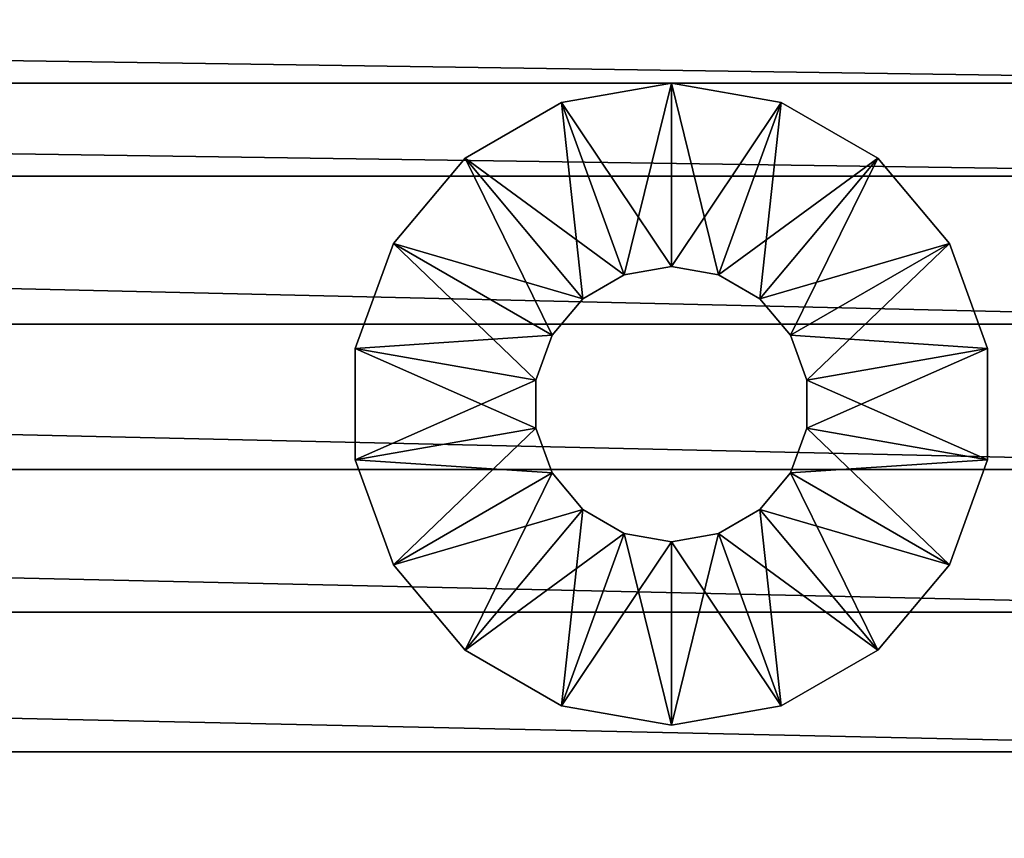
# Model space of a CAD drawing. Header units: inches. Extents: x 0 to 9.4, y -25 to 0.
# Tile 28 of 111: x 7 to 8.4, y -22.3 to -21.2. Entities that reach past the tile are written whole.
import ezdxf

# ---------------------------------------------------------------- set-up
doc = ezdxf.new("R2010")
doc.units = ezdxf.units.IN
doc.header["$LTSCALE"] = 25.4
doc.layers.add('A-FURN-3-ST', color=150, linetype='Continuous')
doc.layers.add('A-FURN-3-ST-GD', color=252, linetype='Continuous')

msp = doc.modelspace()

# ---------------------------------------------------------------- meshes
at = {"layer": 'A-FURN-3-ST'}
mesh = msp.add_polyface(dxfattribs=at)
corners = [(0.1823, -8.5586, 7.5062), (0.1805, -8.5576, 7.5041), (0.1805, -8.7846, 7.3903), (0.1823, -8.7856, 7.3924), (0.1845, -8.5594, 7.5079), (0.1845, -8.7865, 7.3942), (0.1871, -8.56, 7.5092), (0.1871, -8.7871, 7.3955), (0.1901, -8.5605, 7.5102), (0.1901, -8.7875, 7.3964), (0.1935, -8.5608, 7.5108), (0.1935, -8.7878, 7.397), (0.1823, -8.337, 7.6326), (0.1805, -8.336, 7.6305), (0.1845, -8.3378, 7.6343), (0.1871, -8.3385, 7.6356), (0.1901, -8.3389, 7.6366), (0.1935, -8.3392, 7.6372), (0.1823, -7.2694, 8.4787), (0.1845, -7.2703, 8.4805), (0.1871, -7.2709, 8.4818), (0.1901, -7.2713, 8.4827), (0.1935, -7.2716, 8.4833), (0.1805, -7.2685, 8.4766), (0.1823, -6.4282, 9.4883), (0.1845, -6.4291, 9.49), (0.1871, -6.4297, 9.4913), (0.1901, -6.4301, 9.4923), (0.1935, -6.4304, 9.4928), (0.1974, -8.5608, 7.5109), (0.1974, -8.3393, 7.6374), (0.1974, -7.2717, 8.4835), (0.1974, -6.4305, 9.493), (0.3337, -23.3547, 0.3121), (0.3337, -0.4595, 0.3031), (0.3337, -0.4525, 0.5048), (0.1773, -23.5111, 0.3151), (0.1773, -0.3031, 0.3001), (9.1844, -7.2717, 8.4835), (9.1844, -8.3393, 7.6374), (9.1844, -8.5608, 7.511), (0.3337, -23.3477, 0.5139), (9.0481, -0.4525, 0.5048)]
mesh.append_faces([[corners[k] for k in face] for face in [(0, 1, 2), (2, 3, 0), (4, 0, 3), (3, 5, 4), (6, 4, 5), (5, 7, 6), (8, 6, 7), (7, 9, 8), (10, 8, 9), (9, 11, 10), (12, 13, 1), (1, 0, 12), (14, 12, 0), (0, 4, 14), (15, 14, 4), (4, 6, 15), (16, 15, 6), (6, 8, 16), (17, 16, 8), (8, 10, 17), (13, 12, 18), (19, 18, 12), (12, 14, 19), (20, 19, 14), (14, 15, 20), (21, 20, 15), (15, 16, 21), (22, 21, 16), (16, 17, 22), (23, 18, 24), (25, 24, 18), (18, 19, 25), (26, 25, 19), (19, 20, 26), (27, 26, 20), (20, 21, 27), (28, 27, 21), (21, 22, 28), (29, 10, 11), (30, 17, 10), (10, 29, 30), (31, 22, 17), (17, 30, 31), (32, 28, 22), (22, 31, 32), (36, 37, 34), (32, 31, 38), (31, 30, 39), (30, 29, 40)]])
mesh.append_faces([[corners[k] for k in face] for face in [(33, 34, 35), (41, 35, 42)]], dxfattribs={"vtx2": -1})
mesh = msp.add_polyface(dxfattribs=at)
corners = [(9.2013, -13.4746, 7.3053), (9.1995, -13.4755, 7.3074), (9.1995, -13.6938, 7.4016), (9.1973, -13.6946, 7.4033), (9.1973, -13.4764, 7.3091), (9.1947, -13.6952, 7.4046), (9.1947, -13.477, 7.3104), (9.1917, -13.6957, 7.4056), (9.1917, -13.4774, 7.3114), (9.1883, -13.6959, 7.4062), (9.1882, -13.4777, 7.312), (9.2013, -13.6928, 7.3995), (9.1995, -13.9082, 7.5062), (9.1973, -13.909, 7.5079), (9.1947, -13.9096, 7.5092), (9.1917, -13.9101, 7.5102), (9.1883, -13.9103, 7.5107), (9.2013, -13.9072, 7.5041), (9.1995, -14.1186, 7.6204), (9.1973, -14.1194, 7.6221), (9.1947, -14.12, 7.6234), (9.1917, -14.1205, 7.6244), (9.1882, -14.1207, 7.625), (9.2013, -14.1176, 7.6183), (9.1995, -16.4063, 8.7712), (9.1973, -16.4071, 8.7729), (9.1947, -16.4078, 8.7743), (9.1917, -16.4082, 8.7752), (9.1882, -16.4085, 8.7758), (9.1844, -13.696, 7.4064), (9.1844, -13.4778, 7.3121), (9.1844, -13.9104, 7.5109), (9.1844, -14.1208, 7.6251), (9.1844, -16.4086, 8.776), (9.0481, -0.4595, 0.3031), (9.0481, -23.3547, 0.3121), (9.0481, -23.3477, 0.5139), (9.2045, -0.3031, 0.3001), (9.2045, -23.5111, 0.3151), (0.1974, -13.4778, 7.3121), (0.1974, -13.696, 7.4064), (0.1974, -13.9104, 7.5109), (0.1974, -14.1208, 7.6251), (9.0481, -0.4525, 0.5048), (0.3337, -23.3477, 0.5139)]
mesh.append_faces([[corners[k] for k in face] for face in [(0, 1, 2), (3, 2, 1), (1, 4, 3), (5, 3, 4), (4, 6, 5), (7, 5, 6), (6, 8, 7), (9, 7, 8), (8, 10, 9), (11, 2, 12), (13, 12, 2), (2, 3, 13), (14, 13, 3), (3, 5, 14), (15, 14, 5), (5, 7, 15), (16, 15, 7), (7, 9, 16), (17, 12, 18), (19, 18, 12), (12, 13, 19), (20, 19, 13), (13, 14, 20), (21, 20, 14), (14, 15, 21), (22, 21, 15), (15, 16, 22), (23, 18, 24), (25, 24, 18), (18, 19, 25), (26, 25, 19), (19, 20, 26), (27, 26, 20), (20, 21, 27), (28, 27, 21), (21, 22, 28), (29, 9, 10), (10, 30, 29), (31, 16, 9), (9, 29, 31), (32, 22, 16), (16, 31, 32), (33, 28, 22), (22, 32, 33), (37, 38, 35), (29, 30, 39), (31, 29, 40), (32, 31, 41), (33, 32, 42)]])
mesh.append_faces([[corners[k] for k in face] for face in [(34, 35, 36), (43, 36, 44)]], dxfattribs={"vtx2": -1})
mesh = msp.add_polyface(dxfattribs=at)
corners = [(9.2013, -6.4273, 9.4862), (9.1995, -6.4282, 9.4883), (9.1995, -7.2694, 8.4787), (9.1973, -7.2703, 8.4805), (9.1973, -6.4291, 9.49), (9.1947, -7.2709, 8.4818), (9.1947, -6.4297, 9.4913), (9.1917, -7.2713, 8.4827), (9.1917, -6.4301, 9.4923), (9.1883, -7.2716, 8.4833), (9.1883, -6.4304, 9.4928), (9.2013, -7.2685, 8.4766), (9.1995, -8.337, 7.6326), (9.1973, -8.3378, 7.6343), (9.1947, -8.3385, 7.6357), (9.1917, -8.3389, 7.6366), (9.1883, -8.3392, 7.6372), (9.2013, -8.336, 7.6305), (9.1995, -8.5586, 7.5062), (9.1973, -8.5594, 7.5079), (9.1947, -8.56, 7.5092), (9.1917, -8.5605, 7.5102), (9.1883, -8.5608, 7.5108), (9.2013, -8.5576, 7.5041), (9.1995, -8.7856, 7.3924), (9.1973, -8.7865, 7.3942), (9.1947, -8.7871, 7.3955), (9.1917, -8.7875, 7.3964), (9.1883, -8.7878, 7.397), (9.1844, -7.2717, 8.4835), (9.1844, -6.4305, 9.493), (9.1844, -8.3393, 7.6374), (9.1844, -8.5608, 7.511), (9.1844, -8.7879, 7.3972), (9.0481, -23.3477, 0.5139), (9.0481, -0.4525, 0.5048), (9.0481, -0.4595, 0.3031), (9.0481, -23.3547, 0.3121), (9.2045, -0.3031, 0.3001), (0.1974, -6.4305, 9.493), (0.1974, -7.2717, 8.4835), (0.1974, -8.3393, 7.6374), (0.1974, -8.5608, 7.5109)]
mesh.append_faces([[corners[k] for k in face] for face in [(0, 1, 2), (3, 2, 1), (1, 4, 3), (5, 3, 4), (4, 6, 5), (7, 5, 6), (6, 8, 7), (9, 7, 8), (8, 10, 9), (11, 2, 12), (13, 12, 2), (2, 3, 13), (14, 13, 3), (3, 5, 14), (15, 14, 5), (5, 7, 15), (16, 15, 7), (7, 9, 16), (17, 12, 18), (19, 18, 12), (12, 13, 19), (20, 19, 13), (13, 14, 20), (21, 20, 14), (14, 15, 21), (22, 21, 15), (15, 16, 22), (23, 18, 24), (25, 24, 18), (18, 19, 25), (26, 25, 19), (19, 20, 26), (27, 26, 20), (20, 21, 27), (28, 27, 21), (21, 22, 28), (29, 9, 10), (10, 30, 29), (31, 16, 9), (9, 29, 31), (32, 22, 16), (16, 31, 32), (33, 28, 22), (22, 32, 33), (37, 36, 38), (29, 30, 39), (31, 29, 40), (32, 31, 41), (33, 32, 42)]])
mesh.append_faces([[corners[k] for k in face] for face in [(34, 35, 36)]], dxfattribs={"vtx2": -1})
mesh = msp.add_polyface(dxfattribs=at)
corners = [(0.1823, -14.1186, 7.6204), (0.1805, -14.1176, 7.6183), (0.1805, -16.4053, 8.7691), (0.1823, -16.4063, 8.7712), (0.1845, -14.1194, 7.6221), (0.1845, -16.4071, 8.7729), (0.1871, -14.12, 7.6234), (0.1871, -16.4078, 8.7743), (0.1901, -14.1205, 7.6244), (0.1901, -16.4082, 8.7752), (0.1935, -14.1207, 7.625), (0.1935, -16.4085, 8.7758), (0.1823, -13.9082, 7.5062), (0.1845, -13.909, 7.5079), (0.1871, -13.9096, 7.5092), (0.1901, -13.9101, 7.5102), (0.1935, -13.9103, 7.5107), (0.1805, -13.9072, 7.5041), (0.1823, -13.6938, 7.4016), (0.1845, -13.6946, 7.4033), (0.1871, -13.6952, 7.4046), (0.1901, -13.6957, 7.4056), (0.1935, -13.6959, 7.4062), (0.1805, -13.6928, 7.3995), (0.1823, -13.4755, 7.3074), (0.1845, -13.4764, 7.3091), (0.1871, -13.477, 7.3104), (0.1901, -13.4774, 7.3114), (0.1935, -13.4777, 7.312), (0.1974, -14.1208, 7.6251), (0.1974, -16.4086, 8.776), (0.1974, -13.9104, 7.5109), (0.1974, -13.696, 7.4064), (0.1974, -13.4778, 7.3121), (0.3337, -0.4525, 0.5048), (0.3337, -23.3477, 0.5139), (0.3337, -23.3547, 0.3121), (0.3337, -0.4595, 0.3031), (0.1773, -23.5111, 0.3151), (9.1844, -13.696, 7.4064), (9.1844, -13.9104, 7.5109), (9.1844, -14.1208, 7.6251), (9.1844, -16.4086, 8.776)]
mesh.append_faces([[corners[k] for k in face] for face in [(0, 1, 2), (2, 3, 0), (4, 0, 3), (3, 5, 4), (6, 4, 5), (5, 7, 6), (8, 6, 7), (7, 9, 8), (10, 8, 9), (9, 11, 10), (1, 0, 12), (13, 12, 0), (0, 4, 13), (14, 13, 4), (4, 6, 14), (15, 14, 6), (6, 8, 15), (16, 15, 8), (8, 10, 16), (17, 12, 18), (19, 18, 12), (12, 13, 19), (20, 19, 13), (13, 14, 20), (21, 20, 14), (14, 15, 21), (22, 21, 15), (15, 16, 22), (23, 18, 24), (25, 24, 18), (18, 19, 25), (26, 25, 19), (19, 20, 26), (27, 26, 20), (20, 21, 27), (28, 27, 21), (21, 22, 28), (29, 10, 11), (11, 30, 29), (31, 16, 10), (10, 29, 31), (32, 22, 16), (16, 31, 32), (33, 28, 22), (22, 32, 33), (37, 36, 38), (33, 32, 39), (32, 31, 40), (31, 29, 41), (29, 30, 42)]])
mesh.append_faces([[corners[k] for k in face] for face in [(34, 35, 36)]], dxfattribs={"vtx2": -1})
mesh = msp.add_polyface(dxfattribs=at)
corners = [(0.1901, -18.8767, 9.521), (0.1935, -18.877, 9.5216), (0.1935, -18.739, 9.5125), (0.1901, -18.7387, 9.512), (0.1935, -18.5997, 9.5012), (0.1974, -21.3851, 9.1213), (0.1935, -21.385, 9.1211), (0.1935, -21.5931, 9.0287), (0.1974, -21.254, 9.1746), (0.1935, -21.2539, 9.1744), (0.1974, -21.1219, 9.2248), (0.1935, -21.1218, 9.2246), (0.1974, -20.9885, 9.2718), (0.1935, -20.9884, 9.2716), (0.1974, -20.8534, 9.3156), (0.1935, -20.8533, 9.3154), (0.1974, -20.7161, 9.3561), (0.1935, -20.716, 9.3559), (0.1974, -20.5762, 9.3933), (0.1935, -20.5761, 9.3931), (0.1974, -20.4334, 9.4271), (0.1935, -20.4333, 9.4269), (0.1974, -20.2141, 9.4695), (0.1935, -20.2141, 9.4693), (0.1974, -19.9934, 9.5006), (0.1935, -19.9933, 9.5004), (0.1974, -19.7714, 9.5214), (0.1935, -19.7713, 9.5212), (0.1974, -19.5484, 9.5329), (0.1935, -19.5483, 9.5327), (0.1974, -19.3249, 9.5361), (0.1935, -19.3248, 9.5359), (0.1974, -19.101, 9.5321), (0.1935, -19.1009, 9.5319), (0.1974, -18.8771, 9.5218), (0.1974, -18.7391, 9.5127), (0.1974, -18.5998, 9.5014), (9.1844, -18.7391, 9.5127), (9.1844, -18.8771, 9.5218), (9.1844, -19.101, 9.5321), (9.1844, -19.3249, 9.5361), (9.1844, -19.5484, 9.5329), (9.1844, -19.7714, 9.5214), (9.1844, -19.9934, 9.5006), (9.1844, -20.2141, 9.4695), (9.1844, -20.4334, 9.4271), (9.1844, -20.5762, 9.3933), (9.1844, -20.7161, 9.3561), (9.1844, -20.8534, 9.3156), (9.1844, -20.9885, 9.2718), (9.1844, -21.1219, 9.2248), (9.1844, -21.254, 9.1746), (9.1844, -21.3851, 9.1213)]
mesh.append_faces([[corners[k] for k in face] for face in [(0, 1, 2), (3, 2, 4), (5, 6, 7), (8, 9, 6), (6, 5, 8), (10, 11, 9), (9, 8, 10), (12, 13, 11), (11, 10, 12), (14, 15, 13), (13, 12, 14), (16, 17, 15), (15, 14, 16), (18, 19, 17), (17, 16, 18), (20, 21, 19), (19, 18, 20), (22, 23, 21), (21, 20, 22), (24, 25, 23), (23, 22, 24), (26, 27, 25), (25, 24, 26), (28, 29, 27), (27, 26, 28), (30, 31, 29), (29, 28, 30), (32, 33, 31), (31, 30, 32), (34, 1, 33), (33, 32, 34), (35, 2, 1), (1, 34, 35), (36, 4, 2), (2, 35, 36), (36, 35, 37), (35, 34, 38), (34, 32, 39), (32, 30, 40), (30, 28, 41), (28, 26, 42), (26, 24, 43), (24, 22, 44), (22, 20, 45), (20, 18, 46), (18, 16, 47), (16, 14, 48), (14, 12, 49), (12, 10, 50), (10, 8, 51), (8, 5, 52)]])
mesh = msp.add_polyface(dxfattribs=at)
corners = [(9.1917, -18.5994, 9.5007), (9.1882, -18.5997, 9.5012), (9.1882, -18.739, 9.5125), (9.1844, -18.7391, 9.5127), (9.1844, -18.5998, 9.5014), (9.1844, -18.8771, 9.5218), (9.1882, -18.877, 9.5216), (9.1844, -19.101, 9.5321), (9.1882, -19.1009, 9.5319), (9.1844, -19.3249, 9.5361), (9.1882, -19.3248, 9.5359), (9.1844, -19.5484, 9.5329), (9.1882, -19.5483, 9.5327), (9.1844, -19.7714, 9.5214), (9.1882, -19.7713, 9.5212), (9.1844, -19.9934, 9.5006), (9.1882, -19.9933, 9.5004), (9.1844, -20.2141, 9.4695), (9.1882, -20.2141, 9.4693), (9.1844, -20.4334, 9.4271), (9.1882, -20.4333, 9.4269), (9.1844, -20.5762, 9.3933), (9.1882, -20.5761, 9.3931), (9.1844, -20.7161, 9.3561), (9.1882, -20.716, 9.3559), (9.1844, -20.8534, 9.3156), (9.1882, -20.8533, 9.3154), (9.1844, -20.9885, 9.2718), (9.1882, -20.9884, 9.2716), (9.1844, -21.1219, 9.2248), (9.1882, -21.1218, 9.2246), (9.1844, -21.254, 9.1746), (9.1882, -21.2539, 9.1744), (9.1844, -21.3851, 9.1213), (9.1882, -21.385, 9.1211), (9.1844, -21.5932, 9.0289), (0.1974, -18.5998, 9.5014), (0.1974, -18.7391, 9.5127), (0.1974, -18.8771, 9.5218), (0.1974, -19.101, 9.5321), (0.1974, -19.3249, 9.5361), (0.1974, -19.5484, 9.5329), (0.1974, -19.7714, 9.5214), (0.1974, -19.9934, 9.5006), (0.1974, -20.2141, 9.4695), (0.1974, -20.4334, 9.4271), (0.1974, -20.5762, 9.3933), (0.1974, -20.7161, 9.3561), (0.1974, -20.8534, 9.3156), (0.1974, -20.9885, 9.2718), (0.1974, -21.1219, 9.2248), (0.1974, -21.254, 9.1746), (0.1974, -21.3851, 9.1213)]
mesh.append_faces([[corners[k] for k in face] for face in [(0, 1, 2), (3, 2, 1), (1, 4, 3), (5, 6, 2), (2, 3, 5), (7, 8, 6), (6, 5, 7), (9, 10, 8), (8, 7, 9), (11, 12, 10), (10, 9, 11), (13, 14, 12), (12, 11, 13), (15, 16, 14), (14, 13, 15), (17, 18, 16), (16, 15, 17), (19, 20, 18), (18, 17, 19), (21, 22, 20), (20, 19, 21), (23, 24, 22), (22, 21, 23), (25, 26, 24), (24, 23, 25), (27, 28, 26), (26, 25, 27), (29, 30, 28), (28, 27, 29), (31, 32, 30), (30, 29, 31), (33, 34, 32), (32, 31, 33), (34, 33, 35), (3, 4, 36), (5, 3, 37), (7, 5, 38), (9, 7, 39), (11, 9, 40), (13, 11, 41), (15, 13, 42), (17, 15, 43), (19, 17, 44), (21, 19, 45), (23, 21, 46), (25, 23, 47), (27, 25, 48), (29, 27, 49), (31, 29, 50), (33, 31, 51), (35, 33, 52)]])
mesh = msp.add_polyface(dxfattribs=at)
corners = [(9.1917, -21.5929, 9.0281), (9.1882, -21.5931, 9.0287), (9.1882, -21.7974, 8.9277), (9.1844, -21.5932, 9.0289), (9.1882, -21.385, 9.1211), (9.1844, -21.7975, 8.9279), (9.1844, -21.998, 8.8187), (9.1882, -21.9979, 8.8185), (9.1844, -22.1944, 8.7016), (9.1882, -22.1943, 8.7014), (9.1844, -22.3868, 8.5768), (9.1882, -22.3867, 8.5766), (9.1844, -22.575, 8.4448), (9.1882, -22.5749, 8.4446), (9.1844, -22.7589, 8.3057), (9.1882, -22.7588, 8.3055), (9.1844, -22.8967, 8.1953), (9.1882, -22.8967, 8.1951), (9.1844, -23.0309, 8.0826), (9.1882, -23.0308, 8.0824), (9.1844, -23.1617, 7.9671), (9.1882, -23.1616, 7.9669), (9.1844, -23.2897, 7.8484), (9.1882, -23.2896, 7.8482), (9.1844, -23.4151, 7.7259), (9.1882, -23.415, 7.7257), (9.1844, -23.5383, 7.5991), (9.1882, -23.5383, 7.5989), (9.1844, -23.6599, 7.4674), (9.1882, -23.6598, 7.4672), (9.1844, -23.8124, 7.2883), (9.1882, -23.8123, 7.2881), (9.1844, -23.5563, 0.4104), (9.1883, -23.5562, 0.4102), (9.1883, -23.7146, 0.4265), (9.1844, -23.7147, 0.4267), (0.3337, -23.3477, 0.5139), (9.0481, -23.3477, 0.5139), (9.0481, -23.3547, 0.3121), (0.3337, -23.3547, 0.3121), (9.2045, -23.5111, 0.3151), (0.1773, -23.5111, 0.3151), (0.1974, -21.5932, 9.0289), (0.1974, -21.7975, 8.9279), (0.1974, -21.998, 8.8187), (0.1974, -22.1944, 8.7016), (0.1974, -22.3868, 8.5768), (0.1974, -22.575, 8.4448), (0.1974, -22.7589, 8.3057), (0.1974, -22.8967, 8.1953), (0.1974, -23.0309, 8.0826), (0.1974, -23.1617, 7.9671), (0.1974, -23.2897, 7.8484), (0.1974, -23.4151, 7.7259), (0.1974, -23.5383, 7.5991), (0.1974, -23.6599, 7.4674), (0.1974, -23.7147, 0.4267)]
mesh.append_faces([[corners[k] for k in face] for face in [(0, 1, 2), (3, 1, 4), (5, 2, 1), (1, 3, 5), (6, 7, 2), (2, 5, 6), (8, 9, 7), (7, 6, 8), (10, 11, 9), (9, 8, 10), (12, 13, 11), (11, 10, 12), (14, 15, 13), (13, 12, 14), (16, 17, 15), (15, 14, 16), (18, 19, 17), (17, 16, 18), (20, 21, 19), (19, 18, 20), (22, 23, 21), (21, 20, 22), (24, 25, 23), (23, 22, 24), (26, 27, 25), (25, 24, 26), (28, 29, 27), (27, 26, 28), (30, 31, 29), (29, 28, 30), (32, 33, 34), (34, 35, 32), (36, 37, 38), (39, 38, 40), (41, 40, 32), (5, 3, 42), (6, 5, 43), (8, 6, 44), (10, 8, 45), (12, 10, 46), (14, 12, 47), (16, 14, 48), (18, 16, 49), (20, 18, 50), (22, 20, 51), (24, 22, 52), (26, 24, 53), (28, 26, 54), (30, 28, 55), (32, 35, 56)]])
mesh = msp.add_polyface(dxfattribs=at)
corners = [(0.1974, -23.7147, 0.4267), (0.1935, -23.7146, 0.4265), (0.1935, -23.5562, 0.4102), (0.1974, -23.5563, 0.4104), (0.1935, -23.8123, 7.2881), (0.1974, -23.8124, 7.2883), (0.1974, -23.6599, 7.4674), (0.1935, -23.6598, 7.4672), (0.1974, -23.5383, 7.5991), (0.1935, -23.5383, 7.5989), (0.1974, -23.4151, 7.7259), (0.1935, -23.415, 7.7257), (0.1974, -23.2897, 7.8484), (0.1935, -23.2896, 7.8482), (0.1974, -23.1617, 7.9671), (0.1935, -23.1616, 7.9669), (0.1974, -23.0309, 8.0826), (0.1935, -23.0308, 8.0824), (0.1974, -22.8967, 8.1953), (0.1935, -22.8967, 8.1951), (0.1974, -22.7589, 8.3057), (0.1935, -22.7588, 8.3055), (0.1974, -22.575, 8.4448), (0.1974, -22.3868, 8.5768), (0.1935, -22.3867, 8.5766), (0.1935, -22.5749, 8.4446), (0.1974, -22.1944, 8.7016), (0.1935, -22.1943, 8.7014), (0.1974, -21.998, 8.8187), (0.1935, -21.9979, 8.8185), (0.1974, -21.7975, 8.9279), (0.1935, -21.7974, 8.9277), (0.1974, -21.5932, 9.0289), (0.1935, -21.5931, 9.0287), (0.1974, -21.3851, 9.1213), (9.0481, -23.3547, 0.3121), (0.3337, -23.3547, 0.3121), (0.3337, -23.3477, 0.5139), (9.2045, -23.5111, 0.3151), (0.1773, -23.5111, 0.3151), (9.1844, -23.5563, 0.4104), (0.1773, -23.5473, 0.3913), (0.1775, -23.549, 0.3949), (0.1781, -23.5505, 0.3982), (0.1791, -23.5519, 0.401), (0.1805, -23.553, 0.4035), (0.1823, -23.554, 0.4056), (0.1845, -23.5548, 0.4073), (0.1871, -23.5555, 0.4087), (0.1901, -23.5559, 0.4096), (9.1844, -21.5932, 9.0289), (9.1844, -21.7975, 8.9279), (9.1844, -21.998, 8.8187), (9.1844, -22.1944, 8.7016), (9.1844, -22.3868, 8.5768), (9.1844, -22.575, 8.4448), (9.1844, -22.7589, 8.3057), (9.1844, -22.8967, 8.1953), (9.1844, -23.0309, 8.0826), (9.1844, -23.1617, 7.9671), (9.1844, -23.2897, 7.8484), (9.1844, -23.4151, 7.7259), (9.1844, -23.5383, 7.5991), (9.1844, -23.6599, 7.4674), (9.1844, -23.8124, 7.2883)]
mesh.append_faces([[corners[k] for k in face] for face in [(0, 1, 2), (2, 3, 0), (4, 5, 6), (7, 6, 8), (9, 8, 10), (11, 10, 12), (13, 12, 14), (15, 14, 16), (17, 16, 18), (19, 18, 20), (21, 20, 22), (23, 24, 25), (25, 22, 23), (26, 27, 24), (24, 23, 26), (28, 29, 27), (27, 26, 28), (30, 31, 29), (29, 28, 30), (32, 33, 31), (31, 30, 32), (33, 32, 34), (35, 36, 37), (38, 39, 36), (39, 40, 41), (40, 42, 41), (40, 43, 42), (40, 44, 43), (40, 45, 44), (40, 46, 45), (40, 47, 46), (40, 48, 47), (40, 49, 48), (40, 2, 49), (40, 3, 2), (34, 32, 50), (32, 30, 51), (30, 28, 52), (28, 26, 53), (26, 23, 54), (23, 22, 55), (22, 20, 56), (20, 18, 57), (18, 16, 58), (16, 14, 59), (14, 12, 60), (12, 10, 61), (10, 8, 62), (8, 6, 63), (6, 5, 64), (0, 3, 40)]])
at = {"layer": 'A-FURN-3-ST-GD'}
mesh = msp.add_polyface(dxfattribs=at)
corners = [(7.8868, -21.5237, 0), (7.7986, -21.2812, 0), (7.953, -21.254, 0), (7.953, -21.5121, 0), (7.8868, -21.5237, 0.129), (7.953, -21.5121, 0.129), (7.8868, -21.5237, 0.2581), (7.953, -21.5121, 0.2581), (7.8868, -21.5237, 0.3871), (7.953, -21.5121, 0.3871), (7.8868, -21.5237, 0.5161), (7.953, -21.5121, 0.5161), (7.8868, -21.5237, 0.6451), (7.953, -21.5121, 0.6451), (7.7986, -21.2812, 0.6451), (7.953, -21.254, 0.6451), (7.7986, -21.2812, 0.5161), (7.953, -21.254, 0.5161), (7.7986, -21.2812, 0.3871), (7.953, -21.254, 0.3871), (7.7986, -21.2812, 0.2581), (7.953, -21.254, 0.2581), (7.7986, -21.2812, 0.129), (7.953, -21.254, 0.129), (7.8286, -21.5573, 0), (7.6628, -21.3597, 0), (7.6628, -21.3597, 0.6451), (7.8286, -21.5573, 0.6451), (7.6628, -21.3597, 0.5161), (7.6628, -21.3597, 0.3871), (7.6628, -21.3597, 0.2581), (7.6628, -21.3597, 0.129), (7.7854, -21.6088, 0), (7.5619, -21.4798, 0), (7.5619, -21.4798, 0.6451), (7.5619, -21.4798, 0.5161), (7.5619, -21.4798, 0.3871), (7.5619, -21.4798, 0.2581), (7.5619, -21.4798, 0.129), (7.5083, -21.6272, 0.2581), (7.5083, -21.6272, 0.129), (7.5083, -21.6272, 0)]
mesh.append_faces([[corners[k] for k in face] for face in [(4, 0, 3), (4, 3, 5), (6, 4, 5), (6, 5, 7), (8, 6, 7), (8, 7, 9), (10, 8, 9), (10, 9, 11), (12, 10, 11), (12, 11, 13), (16, 14, 15), (16, 15, 17), (18, 16, 17), (18, 17, 19), (20, 18, 19), (20, 19, 21), (22, 20, 21), (22, 21, 23), (1, 22, 23), (1, 23, 2), (28, 26, 14), (28, 14, 16), (29, 28, 16), (29, 16, 18), (30, 29, 18), (30, 18, 20), (31, 30, 20), (31, 20, 22), (25, 31, 22), (25, 22, 1), (35, 34, 26), (35, 26, 28), (36, 35, 28), (36, 28, 29), (37, 36, 29), (37, 29, 30), (38, 37, 30), (38, 30, 31), (33, 38, 31), (33, 31, 25), (39, 36, 37), (40, 37, 38), (41, 38, 33)]])
mesh.append_faces([[corners[k] for k in face] for face in [(0, 2, 3), (14, 13, 15), (24, 1, 0), (26, 12, 14), (32, 25, 24), (34, 27, 26)]], dxfattribs={"vtx0": -1, "vtx1": -1})
mesh.append_faces([[corners[k] for k in face] for face in [(0, 1, 2), (14, 12, 13), (24, 25, 1), (26, 27, 12), (32, 33, 25)]], dxfattribs={"vtx0": -1, "vtx2": -1})
mesh = msp.add_polyface(dxfattribs=at)
corners = [(8.3442, -21.4798, 0.2581), (8.3442, -21.4798, 0.3871), (8.3978, -21.6272, 0.3871), (8.3442, -21.4798, 0.129), (8.3978, -21.6272, 0.2581), (8.3442, -21.4798, 0), (8.3978, -21.6272, 0.129), (8.0775, -21.5573, 0), (8.2433, -21.3597, 0), (8.2433, -21.3597, 0.6451), (8.0775, -21.5573, 0.6451), (8.1207, -21.6088, 0.6451), (8.3442, -21.4798, 0.6451), (8.2433, -21.3597, 0.5161), (8.3442, -21.4798, 0.5161), (8.2433, -21.3597, 0.3871), (8.2433, -21.3597, 0.2581), (8.2433, -21.3597, 0.129), (8.0192, -21.5237, 0), (8.1075, -21.2812, 0), (8.1075, -21.2812, 0.6451), (8.0192, -21.5237, 0.6451), (8.1075, -21.2812, 0.5161), (8.1075, -21.2812, 0.3871), (8.1075, -21.2812, 0.2581), (8.1075, -21.2812, 0.129), (7.953, -21.5121, 0), (7.953, -21.254, 0), (7.953, -21.5121, 0.129), (8.0192, -21.5237, 0.129), (7.953, -21.5121, 0.2581), (8.0192, -21.5237, 0.2581), (7.953, -21.5121, 0.3871), (8.0192, -21.5237, 0.3871), (7.953, -21.5121, 0.5161), (8.0192, -21.5237, 0.5161), (7.953, -21.5121, 0.6451), (7.953, -21.254, 0.6451), (7.953, -21.254, 0.5161), (7.953, -21.254, 0.3871), (7.953, -21.254, 0.2581), (7.953, -21.254, 0.129)]
mesh.append_faces([[corners[k] for k in face] for face in [(0, 1, 2), (3, 0, 4), (5, 3, 6), (13, 9, 12), (13, 12, 14), (15, 13, 14), (15, 14, 1), (16, 15, 1), (16, 1, 0), (17, 16, 0), (17, 0, 3), (8, 17, 3), (8, 3, 5), (22, 20, 9), (22, 9, 13), (23, 22, 13), (23, 13, 15), (24, 23, 15), (24, 15, 16), (25, 24, 16), (25, 16, 17), (19, 25, 17), (19, 17, 8), (28, 26, 18), (28, 18, 29), (30, 28, 29), (30, 29, 31), (32, 30, 31), (32, 31, 33), (34, 32, 33), (34, 33, 35), (36, 34, 35), (36, 35, 21), (38, 37, 20), (38, 20, 22), (39, 38, 22), (39, 22, 23), (40, 39, 23), (40, 23, 24), (41, 40, 24), (41, 24, 25), (27, 41, 25), (27, 25, 19)]])
mesh.append_faces([[corners[k] for k in face] for face in [(9, 11, 12), (18, 8, 7), (20, 10, 9), (26, 19, 18), (37, 21, 20)]], dxfattribs={"vtx0": -1, "vtx1": -1})
mesh.append_faces([[corners[k] for k in face] for face in [(7, 8, 5), (9, 10, 11), (18, 19, 8), (20, 21, 10), (26, 27, 19), (37, 36, 21)]], dxfattribs={"vtx0": -1, "vtx2": -1})
mesh = msp.add_polyface(dxfattribs=at)
corners = [(7.8286, -21.5573, 0.129), (7.8286, -21.5573, 0), (7.8868, -21.5237, 0), (7.8868, -21.5237, 0.129), (7.8286, -21.5573, 0.2581), (7.8868, -21.5237, 0.2581), (7.8286, -21.5573, 0.3871), (7.8868, -21.5237, 0.3871), (7.8286, -21.5573, 0.5161), (7.8868, -21.5237, 0.5161), (7.8286, -21.5573, 0.6451), (7.8868, -21.5237, 0.6451), (7.7854, -21.6088, 0.129), (7.7854, -21.6088, 0), (7.7854, -21.6088, 0.2581), (7.7854, -21.6088, 0.3871), (7.7854, -21.6088, 0.5161), (7.7854, -21.6088, 0.6451), (7.5619, -21.4798, 0.6451), (7.7624, -21.672, 0), (7.5083, -21.6272, 0), (7.5619, -21.4798, 0), (7.7624, -21.672, 0.129), (7.7624, -21.672, 0.2581), (7.7624, -21.672, 0.3871), (7.7624, -21.672, 0.5161), (7.7624, -21.672, 0.6451), (7.5083, -21.6272, 0.6451), (7.5083, -21.6272, 0.5161), (7.5619, -21.4798, 0.5161), (7.5083, -21.6272, 0.3871), (7.5619, -21.4798, 0.3871), (7.5083, -21.6272, 0.2581), (7.5083, -21.6272, 0.129), (7.5619, -21.4798, 0.2581), (7.5619, -21.4798, 0.129), (7.7624, -21.7392, 0), (7.7624, -21.7392, 0.129), (7.7624, -21.7392, 0.2581), (7.7624, -21.7392, 0.3871), (7.7624, -21.7392, 0.5161), (7.7624, -21.7392, 0.6451), (7.5083, -21.784, 0.6451), (7.5083, -21.784, 0.5161), (7.5083, -21.784, 0.3871), (7.5083, -21.784, 0.2581), (7.5083, -21.784, 0.129), (7.5083, -21.784, 0)]
mesh.append_faces([[corners[k] for k in face] for face in [(0, 1, 2), (0, 2, 3), (4, 0, 3), (4, 3, 5), (6, 4, 5), (6, 5, 7), (8, 6, 7), (8, 7, 9), (10, 8, 9), (10, 9, 11), (12, 13, 1), (12, 1, 0), (14, 12, 0), (14, 0, 4), (15, 14, 4), (15, 4, 6), (16, 15, 6), (16, 6, 8), (17, 16, 8), (17, 8, 10), (22, 19, 13), (22, 13, 12), (23, 22, 12), (23, 12, 14), (24, 23, 14), (24, 14, 15), (25, 24, 15), (25, 15, 16), (26, 25, 16), (26, 16, 17), (28, 27, 18), (28, 18, 29), (30, 28, 29), (30, 29, 31), (32, 30, 31), (33, 32, 34), (20, 33, 35), (37, 19, 22), (38, 22, 23), (39, 23, 24), (40, 24, 25), (41, 25, 26), (43, 27, 28), (44, 28, 30), (45, 30, 32), (46, 32, 33), (47, 33, 20)]])
mesh.append_faces([[corners[k] for k in face] for face in [(19, 21, 13), (27, 17, 18), (36, 20, 19), (42, 26, 27)]], dxfattribs={"vtx0": -1, "vtx1": -1})
mesh.append_faces([[corners[k] for k in face] for face in [(18, 17, 10), (19, 20, 21), (27, 26, 17)]], dxfattribs={"vtx0": -1, "vtx2": -1})
mesh = msp.add_polyface(dxfattribs=at)
corners = [(8.1437, -21.672, 0), (8.3978, -21.6272, 0), (8.3978, -21.784, 0), (8.1437, -21.672, 0.129), (8.1437, -21.7392, 0), (8.1437, -21.672, 0.2581), (8.1437, -21.7392, 0.129), (8.1437, -21.672, 0.3871), (8.1437, -21.7392, 0.2581), (8.1437, -21.672, 0.5161), (8.1437, -21.7392, 0.3871), (8.1437, -21.672, 0.6451), (8.1437, -21.7392, 0.5161), (8.3978, -21.6272, 0.6451), (8.1437, -21.7392, 0.6451), (8.3978, -21.6272, 0.5161), (8.3978, -21.784, 0.6451), (8.3978, -21.6272, 0.3871), (8.3978, -21.784, 0.5161), (8.3978, -21.6272, 0.2581), (8.3978, -21.784, 0.3871), (8.3978, -21.6272, 0.129), (8.3978, -21.784, 0.2581), (8.3978, -21.784, 0.129), (8.1207, -21.6088, 0), (8.3442, -21.4798, 0), (8.1207, -21.6088, 0.129), (8.1207, -21.6088, 0.2581), (8.1207, -21.6088, 0.3871), (8.1207, -21.6088, 0.5161), (8.1207, -21.6088, 0.6451), (8.3442, -21.4798, 0.6451), (8.3442, -21.4798, 0.5161), (8.3442, -21.4798, 0.3871), (8.3442, -21.4798, 0.2581), (8.3442, -21.4798, 0.129), (8.0775, -21.5573, 0), (8.0775, -21.5573, 0.129), (8.0775, -21.5573, 0.2581), (8.0775, -21.5573, 0.3871), (8.0775, -21.5573, 0.5161), (8.0775, -21.5573, 0.6451), (8.0192, -21.5237, 0.129), (8.0192, -21.5237, 0), (8.0192, -21.5237, 0.2581), (8.0192, -21.5237, 0.3871), (8.0192, -21.5237, 0.5161), (8.0192, -21.5237, 0.6451)]
mesh.append_faces([[corners[k] for k in face] for face in [(3, 0, 4), (5, 3, 6), (7, 5, 8), (9, 7, 10), (11, 9, 12), (15, 13, 16), (17, 15, 18), (19, 17, 20), (21, 19, 22), (1, 21, 23), (26, 24, 0), (26, 0, 3), (27, 26, 3), (27, 3, 5), (28, 27, 5), (28, 5, 7), (29, 28, 7), (29, 7, 9), (30, 29, 9), (30, 9, 11), (32, 31, 13), (32, 13, 15), (33, 32, 15), (33, 15, 17), (34, 17, 19), (35, 19, 21), (25, 21, 1), (37, 36, 24), (37, 24, 26), (38, 37, 26), (38, 26, 27), (39, 38, 27), (39, 27, 28), (40, 39, 28), (40, 28, 29), (41, 40, 29), (41, 29, 30), (42, 43, 36), (42, 36, 37), (44, 42, 37), (44, 37, 38), (45, 44, 38), (45, 38, 39), (46, 45, 39), (46, 39, 40), (47, 46, 40), (47, 40, 41)]])
mesh.append_faces([[corners[k] for k in face] for face in [(24, 1, 0), (31, 11, 13), (36, 25, 24)]], dxfattribs={"vtx0": -1, "vtx1": -1})
mesh.append_faces([[corners[k] for k in face] for face in [(0, 1, 2), (13, 11, 14), (24, 25, 1), (31, 30, 11)]], dxfattribs={"vtx0": -1, "vtx2": -1})
mesh = msp.add_polyface(dxfattribs=at)
corners = [(7.7624, -21.7392, 0), (7.5083, -21.784, 0), (7.5083, -21.6272, 0), (7.7624, -21.7392, 0.129), (7.7624, -21.672, 0), (7.7624, -21.7392, 0.2581), (7.7624, -21.672, 0.129), (7.7624, -21.7392, 0.3871), (7.7624, -21.672, 0.2581), (7.7624, -21.7392, 0.5161), (7.7624, -21.672, 0.3871), (7.7624, -21.7392, 0.6451), (7.7624, -21.672, 0.5161), (7.5083, -21.784, 0.6451), (7.7624, -21.672, 0.6451), (7.5083, -21.784, 0.5161), (7.5083, -21.6272, 0.6451), (7.5083, -21.784, 0.3871), (7.5083, -21.6272, 0.5161), (7.5083, -21.784, 0.2581), (7.5083, -21.6272, 0.3871), (7.5083, -21.784, 0.129), (7.5083, -21.6272, 0.2581), (7.5083, -21.6272, 0.129), (7.7854, -21.8024, 0), (7.5619, -21.9314, 0), (7.7854, -21.8024, 0.129), (7.7854, -21.8024, 0.2581), (7.7854, -21.8024, 0.3871), (7.7854, -21.8024, 0.5161), (7.7854, -21.8024, 0.6451), (7.5619, -21.9314, 0.6451), (7.5619, -21.9314, 0.5161), (7.5619, -21.9314, 0.3871), (7.5619, -21.9314, 0.2581), (7.5619, -21.9314, 0.129), (7.8286, -21.8539, 0), (7.8286, -21.8539, 0.129), (7.8286, -21.8539, 0.2581), (7.8286, -21.8539, 0.3871), (7.8286, -21.8539, 0.5161), (7.8286, -21.8539, 0.6451), (7.8868, -21.8875, 0.129), (7.8868, -21.8875, 0), (7.8868, -21.8875, 0.2581), (7.8868, -21.8875, 0.3871), (7.8868, -21.8875, 0.5161), (7.8868, -21.8875, 0.6451)]
mesh.append_faces([[corners[k] for k in face] for face in [(3, 0, 4), (5, 3, 6), (7, 5, 8), (9, 7, 10), (11, 9, 12), (15, 13, 16), (17, 15, 18), (19, 17, 20), (21, 19, 22), (1, 21, 23), (26, 24, 0), (26, 0, 3), (27, 26, 3), (27, 3, 5), (28, 27, 5), (28, 5, 7), (29, 28, 7), (29, 7, 9), (30, 29, 9), (30, 9, 11), (32, 13, 15), (33, 15, 17), (34, 17, 19), (35, 34, 19), (35, 19, 21), (25, 35, 21), (25, 21, 1), (37, 36, 24), (37, 24, 26), (38, 37, 26), (38, 26, 27), (39, 38, 27), (39, 27, 28), (40, 39, 28), (40, 28, 29), (41, 40, 29), (41, 29, 30), (42, 43, 36), (42, 36, 37), (44, 42, 37), (44, 37, 38), (45, 44, 38), (45, 38, 39), (46, 45, 39), (46, 39, 40), (47, 46, 40), (47, 40, 41)]])
mesh.append_faces([[corners[k] for k in face] for face in [(24, 1, 0), (31, 11, 13), (36, 25, 24)]], dxfattribs={"vtx0": -1, "vtx1": -1})
mesh.append_faces([[corners[k] for k in face] for face in [(0, 1, 2), (13, 11, 14), (24, 25, 1), (31, 30, 11)]], dxfattribs={"vtx0": -1, "vtx2": -1})
mesh = msp.add_polyface(dxfattribs=at)
corners = [(8.0775, -21.8539, 0.129), (8.0775, -21.8539, 0), (8.0192, -21.8875, 0), (8.0192, -21.8875, 0.129), (8.0775, -21.8539, 0.2581), (8.0192, -21.8875, 0.2581), (8.0775, -21.8539, 0.3871), (8.0192, -21.8875, 0.3871), (8.0775, -21.8539, 0.5161), (8.0192, -21.8875, 0.5161), (8.0775, -21.8539, 0.6451), (8.0192, -21.8875, 0.6451), (8.1207, -21.8024, 0.129), (8.1207, -21.8024, 0), (8.1207, -21.8024, 0.2581), (8.1207, -21.8024, 0.3871), (8.1207, -21.8024, 0.5161), (8.1207, -21.8024, 0.6451), (8.3442, -21.9314, 0.6451), (8.1437, -21.7392, 0), (8.3978, -21.784, 0), (8.3442, -21.9314, 0), (8.1437, -21.7392, 0.129), (8.1437, -21.7392, 0.2581), (8.1437, -21.7392, 0.3871), (8.1437, -21.7392, 0.5161), (8.1437, -21.7392, 0.6451), (8.3978, -21.784, 0.6451), (8.3978, -21.784, 0.5161), (8.3978, -21.784, 0.3871), (8.3442, -21.9314, 0.5161), (8.3978, -21.784, 0.2581), (8.3442, -21.9314, 0.3871), (8.3978, -21.784, 0.129), (8.3442, -21.9314, 0.2581), (8.3442, -21.9314, 0.129), (8.1437, -21.672, 0), (8.1437, -21.672, 0.129), (8.1437, -21.672, 0.2581), (8.1437, -21.672, 0.3871), (8.1437, -21.672, 0.5161), (8.1437, -21.672, 0.6451), (8.3978, -21.6272, 0.6451), (8.3978, -21.6272, 0.5161), (8.3978, -21.6272, 0.3871), (8.3978, -21.6272, 0.2581), (8.3978, -21.6272, 0.129), (8.3978, -21.6272, 0)]
mesh.append_faces([[corners[k] for k in face] for face in [(0, 1, 2), (0, 2, 3), (4, 0, 3), (4, 3, 5), (6, 4, 5), (6, 5, 7), (8, 6, 7), (8, 7, 9), (10, 8, 9), (10, 9, 11), (12, 13, 1), (12, 1, 0), (14, 12, 0), (14, 0, 4), (15, 14, 4), (15, 4, 6), (16, 15, 6), (16, 6, 8), (17, 16, 8), (17, 8, 10), (22, 19, 13), (22, 13, 12), (23, 22, 12), (23, 12, 14), (24, 23, 14), (24, 14, 15), (25, 24, 15), (25, 15, 16), (26, 25, 16), (26, 16, 17), (28, 27, 18), (29, 28, 30), (31, 29, 32), (33, 31, 34), (33, 34, 35), (20, 33, 35), (20, 35, 21), (37, 19, 22), (38, 22, 23), (39, 23, 24), (40, 24, 25), (41, 25, 26), (43, 27, 28), (44, 28, 29), (45, 29, 31), (46, 31, 33), (47, 33, 20)]])
mesh.append_faces([[corners[k] for k in face] for face in [(19, 21, 13), (27, 17, 18), (36, 20, 19), (42, 26, 27)]], dxfattribs={"vtx0": -1, "vtx1": -1})
mesh.append_faces([[corners[k] for k in face] for face in [(18, 17, 10), (19, 20, 21), (27, 26, 17)]], dxfattribs={"vtx0": -1, "vtx2": -1})
mesh = msp.add_polyface(dxfattribs=at)
corners = [(7.5619, -21.9314, 0.5161), (7.5619, -21.9314, 0.6451), (7.5083, -21.784, 0.6451), (7.5619, -21.9314, 0.3871), (7.5083, -21.784, 0.5161), (7.5619, -21.9314, 0.2581), (7.5083, -21.784, 0.3871), (7.8286, -21.8539, 0), (7.6628, -22.0516, 0), (7.5619, -21.9314, 0), (7.6628, -22.0516, 0.6451), (7.8286, -21.8539, 0.6451), (7.7854, -21.8024, 0.6451), (7.6628, -22.0516, 0.5161), (7.6628, -22.0516, 0.3871), (7.6628, -22.0516, 0.2581), (7.6628, -22.0516, 0.129), (7.5619, -21.9314, 0.129), (7.8868, -21.8875, 0), (7.7986, -22.13, 0), (7.7986, -22.13, 0.6451), (7.8868, -21.8875, 0.6451), (7.7986, -22.13, 0.5161), (7.7986, -22.13, 0.3871), (7.7986, -22.13, 0.2581), (7.7986, -22.13, 0.129), (7.953, -21.8992, 0), (7.953, -22.1572, 0), (7.953, -21.8992, 0.129), (7.8868, -21.8875, 0.129), (7.953, -21.8992, 0.2581), (7.8868, -21.8875, 0.2581), (7.953, -21.8992, 0.3871), (7.8868, -21.8875, 0.3871), (7.953, -21.8992, 0.5161), (7.8868, -21.8875, 0.5161), (7.953, -21.8992, 0.6451), (7.953, -22.1572, 0.6451), (7.953, -22.1572, 0.5161), (7.953, -22.1572, 0.3871), (7.953, -22.1572, 0.2581), (7.953, -22.1572, 0.129)]
mesh.append_faces([[corners[k] for k in face] for face in [(0, 1, 2), (3, 0, 4), (5, 3, 6), (13, 10, 1), (13, 1, 0), (14, 13, 0), (14, 0, 3), (15, 14, 3), (15, 3, 5), (16, 15, 5), (16, 5, 17), (8, 16, 17), (8, 17, 9), (22, 20, 10), (22, 10, 13), (23, 22, 13), (23, 13, 14), (24, 23, 14), (24, 14, 15), (25, 24, 15), (25, 15, 16), (19, 25, 16), (19, 16, 8), (28, 26, 18), (28, 18, 29), (30, 28, 29), (30, 29, 31), (32, 30, 31), (32, 31, 33), (34, 32, 33), (34, 33, 35), (36, 34, 35), (36, 35, 21), (38, 37, 20), (38, 20, 22), (39, 38, 22), (39, 22, 23), (40, 39, 23), (40, 23, 24), (41, 40, 24), (41, 24, 25), (27, 41, 25), (27, 25, 19)]])
mesh.append_faces([[corners[k] for k in face] for face in [(10, 12, 1), (18, 8, 7), (20, 11, 10), (26, 19, 18), (37, 21, 20)]], dxfattribs={"vtx0": -1, "vtx1": -1})
mesh.append_faces([[corners[k] for k in face] for face in [(7, 8, 9), (10, 11, 12), (18, 19, 8), (20, 21, 11), (26, 27, 19), (37, 36, 21)]], dxfattribs={"vtx0": -1, "vtx2": -1})
mesh = msp.add_polyface(dxfattribs=at)
corners = [(8.0192, -21.8875, 0), (8.1075, -22.13, 0), (7.953, -22.1572, 0), (7.953, -21.8992, 0), (8.0192, -21.8875, 0.129), (7.953, -21.8992, 0.129), (8.0192, -21.8875, 0.2581), (7.953, -21.8992, 0.2581), (8.0192, -21.8875, 0.3871), (7.953, -21.8992, 0.3871), (8.0192, -21.8875, 0.5161), (7.953, -21.8992, 0.5161), (8.0192, -21.8875, 0.6451), (7.953, -21.8992, 0.6451), (8.1075, -22.13, 0.6451), (7.953, -22.1572, 0.6451), (8.1075, -22.13, 0.5161), (7.953, -22.1572, 0.5161), (8.1075, -22.13, 0.3871), (7.953, -22.1572, 0.3871), (8.1075, -22.13, 0.2581), (7.953, -22.1572, 0.2581), (8.1075, -22.13, 0.129), (7.953, -22.1572, 0.129), (8.0775, -21.8539, 0), (8.2433, -22.0516, 0), (8.2433, -22.0516, 0.6451), (8.0775, -21.8539, 0.6451), (8.2433, -22.0516, 0.5161), (8.2433, -22.0516, 0.3871), (8.2433, -22.0516, 0.2581), (8.2433, -22.0516, 0.129), (8.1207, -21.8024, 0), (8.3442, -21.9314, 0), (8.3442, -21.9314, 0.6451), (8.3442, -21.9314, 0.5161), (8.3442, -21.9314, 0.3871), (8.3442, -21.9314, 0.2581), (8.3442, -21.9314, 0.129), (8.3978, -21.784, 0.5161), (8.3978, -21.784, 0.3871), (8.3978, -21.784, 0.2581)]
mesh.append_faces([[corners[k] for k in face] for face in [(4, 0, 3), (4, 3, 5), (6, 4, 5), (6, 5, 7), (8, 6, 7), (8, 7, 9), (10, 8, 9), (10, 9, 11), (12, 10, 11), (12, 11, 13), (16, 14, 15), (16, 15, 17), (18, 16, 17), (18, 17, 19), (20, 18, 19), (20, 19, 21), (22, 20, 21), (22, 21, 23), (1, 22, 23), (1, 23, 2), (28, 26, 14), (28, 14, 16), (29, 28, 16), (29, 16, 18), (30, 29, 18), (30, 18, 20), (31, 30, 20), (31, 20, 22), (25, 31, 22), (25, 22, 1), (35, 34, 26), (35, 26, 28), (36, 35, 28), (36, 28, 29), (37, 36, 29), (37, 29, 30), (38, 37, 30), (38, 30, 31), (33, 38, 31), (33, 31, 25), (39, 34, 35), (40, 35, 36), (41, 36, 37)]])
mesh.append_faces([[corners[k] for k in face] for face in [(0, 2, 3), (14, 13, 15), (24, 1, 0), (26, 12, 14), (32, 25, 24), (34, 27, 26)]], dxfattribs={"vtx0": -1, "vtx1": -1})
mesh.append_faces([[corners[k] for k in face] for face in [(0, 1, 2), (14, 12, 13), (24, 25, 1), (26, 27, 12), (32, 33, 25)]], dxfattribs={"vtx0": -1, "vtx2": -1})

doc.saveas('drawing.dxf')
